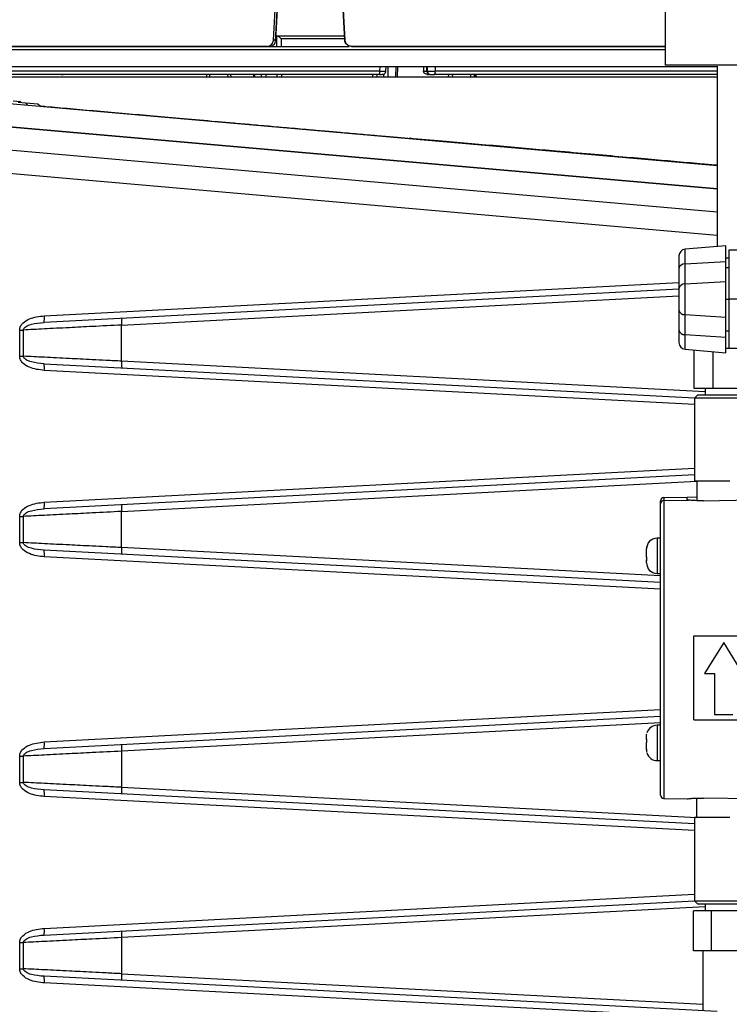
# Model space of a CAD drawing. Header units: inches. Extents: x 0.4 to 16.8, y 0 to 10.8.
# Tile 37 of 102: x 10.155 to 10.68, y 4.078 to 4.806. Entities that reach past the tile are written whole.
import ezdxf

# ---------------------------------------------------------------- set-up
doc = ezdxf.new("R2010")
doc.units = ezdxf.units.IN
doc.header["$MEASUREMENT"] = 0

msp = doc.modelspace()

# ---------------------------------------------------------------- linework, layer by layer
at = {"color": 7, "linetype": 'Continuous'}
for p, q in [((10.63243, 5.52253), (10.63243, 4.77253)), ((10.34267, 4.79108), (10.34505, 4.83096)), ((10.34411, 4.79012), (10.34653, 4.83091)), ((10.34651, 4.83096), (10.34413, 4.79108)), ((10.3933, 4.83096), (10.39541, 4.79104)), ((10.39541, 4.79108), (10.3933, 4.83096)), ((10.39338, 4.83096), (10.39549, 4.79108)), ((10.34413, 4.79108), (10.34267, 4.79108)), ((10.34413, 4.79108), (10.34405, 4.79012)), ((10.34496, 4.79429), (10.39528, 4.79429)), ((10.34523, 4.78641), (10.34515, 4.79429)), ((10.3954, 4.79195), (10.34842, 4.79195)), ((10.34842, 4.79195), (10.34848, 4.78641)), ((10.39549, 4.79108), (10.39541, 4.79108)), ((10.39541, 4.79108), (10.39577, 4.78942)), ((10.39577, 4.78942), (10.39663, 4.7881)), ((10.33778, 4.78641), (10.05197, 4.78641)), ((10.0996, 4.78408), (10.63243, 4.78408)), ((10.34145, 4.78641), (10.34143, 4.78673)), ((10.34178, 4.78686), (10.34181, 4.78641)), ((10.39777, 4.78714), (10.39771, 4.78641)), ((10.39778, 4.78713), (10.39773, 4.78641)), ((10.63243, 4.78641), (10.40041, 4.78641)), ((10.04938, 4.77165), (10.48164, 4.77165)), ((10.42144, 4.76816), (10.12213, 4.76816)), ((10.42144, 4.76816), (10.42153, 4.77169)), ((10.42591, 4.7681), (10.426, 4.77176)), ((10.42764, 4.76397), (10.42753, 4.77165)), ((10.43327, 4.77165), (10.43301, 4.76397)), ((10.43455, 4.76397), (10.43481, 4.77165)), ((10.45372, 4.77165), (10.45377, 4.76825)), ((10.45377, 4.76816), (10.45625, 4.76816)), ((10.45625, 4.76816), (10.45619, 4.77165)), ((10.45645, 4.76816), (10.45625, 4.76816)), ((10.45643, 4.7717), (10.4565, 4.76812)), ((10.46236, 4.77169), (10.46243, 4.76816)), ((10.67149, 4.76816), (10.46243, 4.76816)), ((10.48164, 4.77165), (10.67132, 4.77165)), ((10.88243, 4.77253), (10.63243, 4.77253)), ((10.67094, 4.77169), (10.67094, 4.63857)), ((10.05812, 4.76397), (10.67154, 4.76397)), ((10.29316, 4.76574), (10.29321, 4.76397)), ((10.29528, 4.76574), (10.29533, 4.76397)), ((10.30906, 4.76397), (10.30896, 4.76574)), ((10.311, 4.76574), (10.31109, 4.76397)), ((10.3279, 4.76574), (10.32796, 4.76397)), ((10.32891, 4.76397), (10.32885, 4.76574)), ((10.33349, 4.76574), (10.33348, 4.76397)), ((10.33694, 4.76574), (10.33693, 4.76397)), ((10.34546, 4.76397), (10.34544, 4.76574)), ((10.3487, 4.76574), (10.34872, 4.76397)), ((10.41625, 4.76397), (10.41624, 4.76574)), ((10.41922, 4.76574), (10.41923, 4.76397)), ((10.42443, 4.76397), (10.4244, 4.76603)), ((10.45656, 4.76574), (10.45782, 4.76574)), ((10.45888, 4.76574), (10.45884, 4.76574)), ((10.47225, 4.76397), (10.47233, 4.76574)), ((10.47507, 4.76574), (10.47499, 4.76397)), ((10.48871, 4.76397), (10.48875, 4.76574)), ((10.49149, 4.76397), (10.49153, 4.76574)), ((10.49235, 4.76574), (10.49229, 4.76397)), ((10.49232, 4.76397), (10.49237, 4.76574)), ((10.04729, 4.75291), (10.67094, 4.69835)), ((10.15553, 4.74542), (10.15003, 4.7459)), ((10.15955, 4.74458), (10.15387, 4.74507)), ((10.15611, 4.74488), (10.15553, 4.74542)), ((10.16837, 4.74381), (10.15955, 4.74458)), ((10.15955, 4.74458), (10.16049, 4.74301)), ((10.17004, 4.74218), (10.16837, 4.74381)), ((10.05178, 4.73536), (10.67094, 4.68119)), ((10.67094, 4.68106), (10.05178, 4.73523)), ((10.67094, 4.6639), (10.00356, 4.72229)), ((10.67094, 4.64674), (10.00356, 4.70513)), ((10.67724, 4.63913), (10.64718, 4.6365)), ((10.64718, 4.62567), (10.64718, 4.6365)), ((10.67724, 4.62753), (10.67724, 4.63913)), ((10.64262, 4.63152), (10.64262, 4.62215)), ((10.67724, 4.63009), (10.67962, 4.63009)), ((10.69493, 4.63578), (10.67962, 4.63578)), ((10.67962, 4.63578), (10.67962, 4.59953)), ((10.64262, 4.62215), (10.64262, 4.60734)), ((10.64718, 4.62567), (10.67724, 4.62753)), ((10.64718, 4.61087), (10.64718, 4.62567)), ((10.67724, 4.61273), (10.67724, 4.62753)), ((10.67962, 4.62278), (10.67724, 4.62278)), ((10.64262, 4.60699), (10.17297, 4.58238)), ((10.17314, 4.58729), (10.64262, 4.6119)), ((10.64262, 4.60734), (10.64262, 4.59173)), ((10.64718, 4.61087), (10.67724, 4.61273)), ((10.64718, 4.5882), (10.64718, 4.61087)), ((10.67724, 4.58634), (10.67724, 4.61273)), ((10.23036, 4.58048), (10.64262, 4.60208)), ((10.67724, 4.59953), (10.67962, 4.59953)), ((10.70652, 4.59953), (10.67962, 4.59953)), ((10.67962, 4.59953), (10.67962, 4.56328)), ((10.64262, 4.59173), (10.64262, 4.57692)), ((10.64718, 4.5882), (10.67724, 4.58634)), ((10.64718, 4.5734), (10.64718, 4.5882)), ((10.67724, 4.57154), (10.67724, 4.58634)), ((10.23036, 4.55376), (10.23036, 4.58048)), ((10.15498, 4.55743), (10.15498, 4.57681)), ((10.15498, 4.57681), (10.15772, 4.57681)), ((10.15772, 4.55743), (10.15772, 4.57681)), ((10.64262, 4.57692), (10.64262, 4.56755)), ((10.64718, 4.5734), (10.67724, 4.57154)), ((10.64718, 4.56257), (10.64718, 4.5734)), ((10.67724, 4.57628), (10.67962, 4.57628)), ((10.67724, 4.55994), (10.67724, 4.57154)), ((10.67724, 4.56343), (10.67962, 4.56343)), ((10.67962, 4.56328), (10.69493, 4.56328)), ((10.15498, 4.55743), (10.15772, 4.55743)), ((10.64718, 4.56257), (10.67724, 4.55994)), ((10.65358, 4.56201), (10.65358, 4.5339)), ((10.66763, 4.56078), (10.66763, 4.5339)), ((10.17297, 4.55187), (10.65421, 4.52665)), ((10.66196, 4.53114), (10.23036, 4.55376)), ((10.65408, 4.52175), (10.17314, 4.54695)), ((10.65358, 4.5339), (10.66763, 4.5339)), ((10.65654, 4.52898), (10.65408, 4.52652)), ((10.65654, 4.52898), (10.69493, 4.52898)), ((10.66196, 4.5339), (10.66196, 4.52898)), ((10.66763, 4.5339), (10.69277, 4.5339)), ((10.65408, 4.52652), (10.65408, 4.46501)), ((10.69493, 4.52652), (10.65408, 4.52652)), ((10.65408, 4.4698), (10.17297, 4.44458)), ((10.17314, 4.4495), (10.65408, 4.4747)), ((10.23036, 4.44268), (10.65581, 4.46498)), ((10.65581, 4.46501), (10.65408, 4.46501)), ((10.65581, 4.46501), (10.65581, 4.45068)), ((10.66215, 4.46501), (10.65581, 4.46501)), ((10.68022, 4.46501), (10.66215, 4.46501)), ((10.62898, 4.44827), (10.62898, 4.45053)), ((10.62898, 4.23306), (10.62898, 4.44827)), ((10.6314, 4.45299), (10.64867, 4.45329)), ((10.64867, 4.45313), (10.6314, 4.45283)), ((10.6314, 4.45283), (10.6314, 4.45073)), ((10.6314, 4.45073), (10.64977, 4.45105)), ((10.6314, 4.45073), (10.6314, 4.2306)), ((10.64867, 4.45329), (10.65581, 4.45342)), ((10.64867, 4.4517), (10.64867, 4.45313)), ((10.66076, 4.45063), (10.70493, 4.45131)), ((10.23036, 4.41597), (10.23036, 4.44268)), ((10.15498, 4.41963), (10.15498, 4.43902)), ((10.15498, 4.43902), (10.15772, 4.43902)), ((10.15772, 4.41963), (10.15772, 4.43902)), ((10.15498, 4.41963), (10.15772, 4.41963)), ((10.62898, 4.42293), (10.62652, 4.42293)), ((10.62652, 4.42293), (10.62652, 4.39685)), ((10.62898, 4.39017), (10.17297, 4.41407)), ((10.62898, 4.39508), (10.23036, 4.41597)), ((10.61881, 4.41649), (10.61865, 4.41499)), ((10.61865, 4.41499), (10.61865, 4.41505)), ((10.61865, 4.4091), (10.61865, 4.41405)), ((10.61881, 4.41558), (10.61881, 4.41649)), ((10.62898, 4.38527), (10.17314, 4.40916)), ((10.61881, 4.40844), (10.61865, 4.4091)), ((10.61865, 4.40909), (10.61865, 4.40732)), ((10.61865, 4.40732), (10.61865, 4.40683)), ((10.61865, 4.40472), (10.61865, 4.40683)), ((10.61881, 4.40623), (10.61881, 4.40844)), ((10.62652, 4.39685), (10.62898, 4.39685)), ((10.65359, 4.28869), (10.65359, 4.35074)), ((10.65359, 4.35074), (10.7733, 4.35074)), ((10.67574, 4.34584), (10.66147, 4.32283)), ((10.67574, 4.34579), (10.66147, 4.32298)), ((10.69001, 4.32283), (10.67574, 4.34584)), ((10.67574, 4.34579), (10.67574, 4.34584)), ((10.69001, 4.32298), (10.67574, 4.34579)), ((10.66147, 4.32298), (10.66147, 4.32283)), ((10.66147, 4.32283), (10.66885, 4.32283)), ((10.66885, 4.32283), (10.66885, 4.29274)), ((10.17314, 4.27233), (10.62898, 4.29622)), ((10.17297, 4.26742), (10.62898, 4.29131)), ((10.65359, 4.28869), (10.7733, 4.28869)), ((10.66885, 4.29274), (10.68263, 4.29274)), ((10.62898, 4.28641), (10.23036, 4.26552)), ((10.62898, 4.28464), (10.62652, 4.28464)), ((10.62652, 4.28464), (10.62652, 4.25856)), ((10.61865, 4.27403), (10.61865, 4.27677)), ((10.61881, 4.2744), (10.61865, 4.27403)), ((10.61865, 4.27403), (10.61865, 4.27372)), ((10.61865, 4.27373), (10.61865, 4.27187)), ((10.61881, 4.27209), (10.61881, 4.2744)), ((10.23036, 4.26552), (10.23036, 4.2388)), ((10.61865, 4.26704), (10.61865, 4.27165)), ((10.61881, 4.26544), (10.61865, 4.26704)), ((10.61865, 4.26704), (10.61865, 4.26643)), ((10.61881, 4.26485), (10.61881, 4.26544)), ((10.15498, 4.24247), (10.15498, 4.26185)), ((10.15498, 4.26185), (10.15772, 4.26185)), ((10.15772, 4.24247), (10.15772, 4.26185)), ((10.62652, 4.25856), (10.62898, 4.25856)), ((10.15498, 4.24247), (10.15772, 4.24247)), ((10.65408, 4.21169), (10.17297, 4.23691)), ((10.23036, 4.2388), (10.65581, 4.21651)), ((10.65408, 4.20679), (10.17314, 4.23199)), ((10.6314, 4.2306), (10.64867, 4.2303)), ((10.65581, 4.21648), (10.65581, 4.2308)), ((10.7733, 4.22913), (10.66076, 4.23086)), ((10.65408, 4.21648), (10.65408, 4.15497)), ((10.65581, 4.21648), (10.65408, 4.21648)), ((10.66215, 4.21648), (10.65581, 4.21648)), ((10.68022, 4.21648), (10.66215, 4.21648)), ((10.17314, 4.13454), (10.65408, 4.15974)), ((10.17297, 4.12962), (10.65421, 4.15484)), ((10.66196, 4.15034), (10.23036, 4.12772)), ((10.65408, 4.15497), (10.65654, 4.15251)), ((10.65408, 4.15497), (10.71904, 4.15497)), ((10.71658, 4.15251), (10.65654, 4.15251)), ((10.66196, 4.15251), (10.66196, 4.14758)), ((10.6534, 4.11806), (10.6534, 4.14758)), ((10.66675, 4.14758), (10.6534, 4.14758)), ((10.66675, 4.11806), (10.66675, 4.14758)), ((10.6917, 4.14758), (10.66675, 4.14758)), ((10.23036, 4.12772), (10.23036, 4.10101)), ((10.15498, 4.10467), (10.15498, 4.12406)), ((10.15498, 4.12406), (10.15772, 4.12406)), ((10.15772, 4.10467), (10.15772, 4.12406)), ((10.66675, 4.11806), (10.6534, 4.11806)), ((10.66023, 4.11806), (10.66023, 4.07376)), ((10.6917, 4.11806), (10.66675, 4.11806)), ((10.15498, 4.10467), (10.15772, 4.10467)), ((10.67094, 4.07301), (10.17297, 4.09911)), ((10.23036, 4.10101), (10.66023, 4.07848)), ((10.67094, 4.06811), (10.17314, 4.0942))]:
    msp.add_line(p, q, dxfattribs=at)
at = {"color": 7, "linetype": 'Continuous', "flags": 128}
for points in [[(10.45656, 4.76745), (10.4565, 4.76769), (10.45645, 4.76816)], [(10.45811, 4.76587), (10.45841, 4.76579), (10.45888, 4.76574)]]:
    msp.add_lwpolyline(points, dxfattribs=at)
at = {"color": 7, "linetype": 'Continuous'}
for centre, radius, start, end in [((10.41467, 4.76757), 0.00679, 344.41514, 5.00003), ((10.4587, 4.76819), 0.00245, 180.63908, 269.65119), ((10.45889, 4.7682), 0.00246, 180.99655, 211.06964), ((10.4593, 4.76759), 0.00318, 324.37279, 10.26072), ((10.42329, 4.76792), 0.00218, 270.10131, 296.46973), ((10.15486, 4.7447), 0.000984, 47, 85), ((10.64762, 4.63152), 0.005, 95, 180), ((10.64686, 4.62137), 0.00432, 85.74219, 169.57051), ((10.64686, 4.60656), 0.00432, 85.74219, 169.57051), ((10.15886, 4.58533), 0.01442, 348.18686, 7.81923), ((10.24465, 4.58244), 0.01442, 168.18686, 187.81923), ((10.64686, 4.59251), 0.00432, 190.42949, 274.25781), ((10.64686, 4.5777), 0.00432, 190.42949, 274.25781), ((10.64762, 4.56755), 0.005, 180, 265), ((10.15886, 4.54891), 0.01442, 352.18077, 11.81314), ((10.24465, 4.5518), 0.01442, 172.18077, 191.81314), ((10.15886, 4.44753), 0.01442, 348.18686, 7.81923), ((10.24465, 4.44465), 0.01442, 168.18686, 187.81923), ((10.63145, 4.45053), 0.00246, 91, 180), ((10.63136, 4.45045), 0.00238, 89.07318, 178.03132), ((10.63144, 4.44827), 0.00246, 90.95983, 179.9616), ((10.63499, 4.45291), 0.00359, 178.70893, 181.29107), ((10.62652, 4.41505), 0.00787, 90, 180), ((10.15886, 4.41112), 0.01442, 352.18077, 11.81314), ((10.24465, 4.41401), 0.01442, 172.18077, 191.81314), ((10.62652, 4.40472), 0.00787, 180, 270), ((10.62652, 4.27677), 0.00787, 90, 163.38851), ((10.15886, 4.27037), 0.01442, 348.18686, 7.81923), ((10.24465, 4.26748), 0.01442, 168.18686, 187.81923), ((10.62652, 4.26643), 0.00787, 196.21559, 270), ((10.15886, 4.23395), 0.01442, 352.18077, 11.81314), ((10.24465, 4.23684), 0.01442, 172.18077, 191.81314), ((10.63145, 4.23306), 0.00246, 180, 269), ((10.15886, 4.13257), 0.01442, 348.18686, 7.81923), ((10.24465, 4.12969), 0.01442, 168.18686, 187.81923), ((10.15886, 4.09616), 0.01442, 352.18077, 11.81314), ((10.24465, 4.09905), 0.01442, 172.18077, 191.81314)]:
    msp.add_arc(centre, radius, start, end, dxfattribs=at)
for points, knots in [([(10.33778, 4.78641), (10.33832, 4.78647), (10.33941, 4.78658), (10.34088, 4.78742), (10.34199, 4.78867), (10.34255, 4.78997), (10.34264, 4.7908), (10.34267, 4.79108)], [0, 0, 0, 0, 0.221505, 0.443006, 0.664643, 0.886682, 1, 1, 1, 1]), ([(10.33982, 4.78641), (10.34016, 4.78643), (10.34085, 4.78648), (10.34176, 4.78681), (10.34255, 4.7873), (10.34339, 4.78813), (10.34407, 4.7894), (10.34411, 4.79052), (10.34413, 4.79108)], [0, 0, 0, 0, 0.122266, 0.250515, 0.36963, 0.500727, 0.749433, 1, 1, 1, 1]), ([(10.34515, 4.79429), (10.34526, 4.79427), (10.34548, 4.79424), (10.34589, 4.79407), (10.34636, 4.79381), (10.34698, 4.79337), (10.34771, 4.79275), (10.34819, 4.79222), (10.34842, 4.79195)], [0, 0, 0, 0, 0.10908, 0.227086, 0.356858, 0.500464, 0.749604, 1, 1, 1, 1]), ([(10.40041, 4.78641), (10.39986, 4.78647), (10.39875, 4.78658), (10.39728, 4.78742), (10.39616, 4.78867), (10.39561, 4.78997), (10.39552, 4.7908), (10.39549, 4.79108)], [0, 0, 0, 0, 0.221505, 0.443006, 0.664643, 0.886682, 1, 1, 1, 1]), ([(10.10258, 4.78641), (10.10958, 4.78641), (10.12375, 4.78641), (10.14979, 4.78641), (10.17961, 4.78641), (10.21325, 4.78641), (10.25013, 4.78641), (10.2894, 4.78641), (10.33024, 4.78641), (10.36693, 4.78641), (10.38978, 4.78641), (10.39869, 4.78641)], [0, 0, 0, 0, 0.1080393, 0.2188207, 0.3321741, 0.4493616, 0.5676744, 0.6868875, 0.8060943, 0.924407, 1, 1, 1, 1]), ([(10.40041, 4.78641), (10.40473, 4.78641), (10.42241, 4.78641), (10.45297, 4.78641), (10.49109, 4.78641), (10.52731, 4.78641), (10.56189, 4.78641), (10.59458, 4.78641), (10.61837, 4.78641), (10.62994, 4.78641), (10.63243, 4.78641)], [0, 0, 0, 0, 0.0501613, 0.2049779, 0.3562974, 0.5038669, 0.6514275, 0.8027468, 0.9575725, 1, 1, 1, 1]), ([(10.42122, 4.76574), (10.42146, 4.76575), (10.42196, 4.76575), (10.42272, 4.76578), (10.42342, 4.76583), (10.42417, 4.76593), (10.42474, 4.76608), (10.42506, 4.76632), (10.42525, 4.76658), (10.42535, 4.76672), (10.42542, 4.76683), (10.42549, 4.76693), (10.42558, 4.76708), (10.42574, 4.76737), (10.4259, 4.76774), (10.42589, 4.768), (10.42589, 4.76814)], [0, 0, 0, 0, 0.091389, 0.187489, 0.285825, 0.382612, 0.554715, 0.674859, 0.715901, 0.733124, 0.749045, 0.76448, 0.7802, 0.814543, 0.899603, 1, 1, 1, 1]), ([(10.42144, 4.76816), (10.42182, 4.76816), (10.42256, 4.76815), (10.4236, 4.76814), (10.42449, 4.76813), (10.42521, 4.76813), (10.42569, 4.76813), (10.42593, 4.76814), (10.42592, 4.76815), (10.4257, 4.76816), (10.42559, 4.76816)], [0, 0, 0, 0, 0.125557, 0.250366, 0.375621, 0.500499, 0.625351, 0.750079, 0.875028, 1, 1, 1, 1]), ([(10.45377, 4.76816), (10.45377, 4.76818), (10.45377, 4.7682), (10.45377, 4.76823), (10.45377, 4.76825)], [0, 0, 0, 0, 0.499996, 1, 1, 1, 1]), ([(10.45656, 4.76574), (10.45625, 4.76577), (10.45562, 4.76582), (10.45486, 4.76621), (10.45433, 4.76669), (10.45402, 4.76715), (10.45382, 4.76765), (10.45379, 4.76799), (10.45377, 4.76816)], [0, 0, 0, 0, 0.249693, 0.499371, 0.643025, 0.772567, 0.890471, 1, 1, 1, 1]), ([(10.4565, 4.76815), (10.4565, 4.76815), (10.45653, 4.76815), (10.45681, 4.76814), (10.45736, 4.76813), (10.45815, 4.76813), (10.4591, 4.76813), (10.46017, 4.76814), (10.46131, 4.76815), (10.46206, 4.76816), (10.46243, 4.76816)], [0, 0, 0, 0, 0.001079, 0.143654, 0.286739, 0.429394, 0.572019, 0.714503, 0.857239, 1, 1, 1, 1]), ([(10.45652, 4.76815), (10.45653, 4.76791), (10.45654, 4.76741), (10.45689, 4.76671), (10.45744, 4.76614), (10.45795, 4.76594), (10.4582, 4.76584)], [0, 0, 0, 0, 0.239832, 0.494203, 0.751852, 1, 1, 1, 1]), ([(10.42122, 4.76574), (10.41181, 4.76574), (10.39285, 4.76574), (10.36413, 4.76574), (10.33028, 4.76574), (10.29186, 4.76574), (10.255, 4.76574), (10.22459, 4.76574), (10.20016, 4.76574), (10.1777, 4.76574), (10.15747, 4.76574), (10.13942, 4.76574), (10.12927, 4.76574), (10.12424, 4.76574)], [0, 0, 0, 0, 0.0804363, 0.1621244, 0.2449924, 0.3718078, 0.499939, 0.5853815, 0.6704368, 0.7550076, 0.8378689, 0.9195604, 1, 1, 1, 1]), ([(10.18599, 4.76574), (10.18598, 4.76574), (10.18594, 4.76574), (10.18605, 4.76574), (10.18629, 4.76574), (10.18662, 4.76574), (10.18693, 4.76574), (10.18708, 4.76574)], [0, 0, 0, 0, 0.198242, 0.397298, 0.598119, 0.800144, 1, 1, 1, 1]), ([(10.45888, 4.76574), (10.45889, 4.76574), (10.45889, 4.76574), (10.45907, 4.76574), (10.45936, 4.76574), (10.45975, 4.76574), (10.46022, 4.76574), (10.46076, 4.76574), (10.46132, 4.76574), (10.4617, 4.76574), (10.46189, 4.76574)], [0, 0, 0, 0, 0.124932, 0.250861, 0.376941, 0.500457, 0.624481, 0.749604, 0.875478, 1, 1, 1, 1]), ([(10.67094, 4.76574), (10.66973, 4.76574), (10.66215, 4.76574), (10.6438, 4.76574), (10.61784, 4.76574), (10.59187, 4.76574), (10.56791, 4.76574), (10.5426, 4.76574), (10.51631, 4.76574), (10.48944, 4.76574), (10.47102, 4.76574), (10.46189, 4.76574)], [0, 0, 0, 0, 0.030724, 0.193529, 0.358024, 0.467714, 0.576908, 0.68548, 0.791857, 0.896732, 1, 1, 1, 1]), ([(10.16975, 4.74245), (10.17129, 4.74232), (10.17845, 4.74169), (10.19256, 4.74045), (10.21221, 4.73873), (10.23276, 4.73693), (10.25412, 4.73506), (10.27638, 4.7331), (10.29593, 4.73139), (10.31231, 4.72995), (10.32527, 4.72882), (10.33944, 4.72757), (10.35484, 4.72622), (10.36554, 4.72529), (10.37108, 4.7248), (10.37108, 4.7248), (10.37108, 4.7248), (10.37109, 4.7248), (10.37109, 4.7248), (10.37109, 4.7248), (10.37111, 4.7248), (10.37113, 4.7248), (10.37118, 4.72479), (10.37128, 4.72478), (10.37157, 4.72476), (10.37248, 4.72468), (10.37567, 4.7244), (10.38236, 4.72381), (10.39345, 4.72284), (10.40457, 4.72187), (10.41419, 4.72102), (10.42083, 4.72044), (10.42705, 4.71989), (10.43285, 4.71939), (10.43824, 4.71891), (10.44168, 4.71861), (10.44334, 4.71847)], [0, 0, 0, 0, 0.0213892, 0.0998397, 0.1810801, 0.2651149, 0.3420521, 0.423678, 0.5099976, 0.5512279, 0.5962806, 0.6451575, 0.6978609, 0.754393, 0.7543953, 0.7543971, 0.7544003, 0.7544061, 0.7544165, 0.7544354, 0.7544706, 0.7545374, 0.7546695, 0.7549465, 0.7555718, 0.7576161, 0.7643015, 0.7880606, 0.8256733, 0.8771445, 0.9010998, 0.9236638, 0.9448362, 0.9646166, 0.9830046, 1, 1, 1, 1]), ([(10.44334, 4.71873), (10.44334, 4.71867), (10.44334, 4.71856), (10.44334, 4.71842), (10.44333, 4.71832), (10.44333, 4.71827), (10.44333, 4.71827), (10.44333, 4.71827)], [0, 0, 0, 0, 0.220651, 0.441319, 0.661806, 0.883762, 1, 1, 1, 1]), ([(10.44334, 4.71873), (10.45143, 4.71802), (10.46685, 4.71667), (10.48922, 4.71471), (10.51072, 4.71282), (10.53155, 4.711), (10.55407, 4.70902), (10.57737, 4.70699), (10.601, 4.70492), (10.62235, 4.70304), (10.64215, 4.70131), (10.65845, 4.69988), (10.66746, 4.69909), (10.67094, 4.69879)], [0, 0, 0, 0, 0.0892524, 0.1703272, 0.2514932, 0.3355214, 0.415057, 0.523936, 0.6289719, 0.7301605, 0.8274984, 0.9335157, 1, 1, 1, 1]), ([(10.15498, 4.57681), (10.15502, 4.57728), (10.15509, 4.57824), (10.15579, 4.58003), (10.15785, 4.58271), (10.16369, 4.5862), (10.16936, 4.58685), (10.17314, 4.58729)], [0, 0, 0, 0, 0.061616, 0.12581, 0.251482, 0.501132, 1, 1, 1, 1]), ([(10.15772, 4.57681), (10.15775, 4.57706), (10.15783, 4.57757), (10.15848, 4.57852), (10.16031, 4.57994), (10.16523, 4.58172), (10.16981, 4.58211), (10.17297, 4.58238)], [0, 0, 0, 0, 0.040934, 0.086233, 0.191746, 0.440502, 1, 1, 1, 1]), ([(10.23036, 4.58048), (10.22307, 4.58011), (10.20987, 4.57945), (10.19387, 4.57864), (10.18216, 4.57805), (10.17328, 4.5776), (10.16512, 4.57719), (10.16015, 4.57694), (10.15772, 4.57681)], [0, 0, 0, 0, 0.275932, 0.499877, 0.632799, 0.76046, 0.88286, 1, 1, 1, 1]), ([(10.17314, 4.54695), (10.16937, 4.54739), (10.16369, 4.54804), (10.15785, 4.55153), (10.15579, 4.55421), (10.15509, 4.556), (10.15502, 4.55696), (10.15498, 4.55743)], [0, 0, 0, 0, 0.498346, 0.748463, 0.874158, 0.938313, 1, 1, 1, 1]), ([(10.23036, 4.55376), (10.22654, 4.55396), (10.21923, 4.55432), (10.20897, 4.55484), (10.1999, 4.5553), (10.18785, 4.55591), (10.17334, 4.55664), (10.16277, 4.55717), (10.15772, 4.55743)], [0, 0, 0, 0, 0.144597, 0.276171, 0.394722, 0.500247, 0.76062, 1, 1, 1, 1]), ([(10.17297, 4.55187), (10.16981, 4.55214), (10.16524, 4.55252), (10.16031, 4.5543), (10.15848, 4.55572), (10.15783, 4.55667), (10.15775, 4.55718), (10.15772, 4.55743)], [0, 0, 0, 0, 0.55893, 0.808186, 0.913722, 0.958952, 1, 1, 1, 1]), ([(10.15498, 4.43902), (10.15502, 4.43949), (10.15509, 4.44044), (10.15579, 4.44224), (10.15785, 4.44491), (10.16369, 4.4484), (10.16936, 4.44906), (10.17314, 4.4495)], [0, 0, 0, 0, 0.061616, 0.12581, 0.251482, 0.501132, 1, 1, 1, 1]), ([(10.64977, 4.45105), (10.64932, 4.45114), (10.64873, 4.45127), (10.64868, 4.45161), (10.64867, 4.4517)], [0, 0, 0, 0, 0.74121, 1, 1, 1, 1]), ([(10.66076, 4.45063), (10.65938, 4.45062), (10.65663, 4.45061), (10.65301, 4.45078), (10.65082, 4.45095), (10.64999, 4.45103), (10.64977, 4.45105)], [0, 0, 0, 0, 0.297308, 0.594577, 0.89292, 1, 1, 1, 1]), ([(10.15772, 4.43902), (10.15775, 4.43926), (10.15783, 4.43978), (10.15848, 4.44073), (10.16031, 4.44214), (10.16523, 4.44392), (10.16981, 4.44431), (10.17297, 4.44458)], [0, 0, 0, 0, 0.040934, 0.086233, 0.191746, 0.440502, 1, 1, 1, 1]), ([(10.23036, 4.44268), (10.22307, 4.44232), (10.20987, 4.44165), (10.19387, 4.44084), (10.18216, 4.44025), (10.17328, 4.4398), (10.16512, 4.43939), (10.16015, 4.43914), (10.15772, 4.43902)], [0, 0, 0, 0, 0.275932, 0.499877, 0.632799, 0.76046, 0.88286, 1, 1, 1, 1]), ([(10.17314, 4.40916), (10.16937, 4.40959), (10.16369, 4.41025), (10.15785, 4.41374), (10.15579, 4.41641), (10.15509, 4.41821), (10.15502, 4.41916), (10.15498, 4.41963)], [0, 0, 0, 0, 0.498346, 0.748463, 0.874158, 0.938313, 1, 1, 1, 1]), ([(10.23036, 4.41597), (10.22654, 4.41616), (10.21923, 4.41653), (10.20897, 4.41705), (10.1999, 4.4175), (10.18785, 4.41811), (10.17334, 4.41884), (10.16277, 4.41938), (10.15772, 4.41963)], [0, 0, 0, 0, 0.144597, 0.276171, 0.394722, 0.500247, 0.76062, 1, 1, 1, 1]), ([(10.17297, 4.41407), (10.16981, 4.41434), (10.16524, 4.41473), (10.16031, 4.41651), (10.15848, 4.41792), (10.15783, 4.41887), (10.15775, 4.41939), (10.15772, 4.41963)], [0, 0, 0, 0, 0.55893, 0.8081862, 0.9137219, 0.9589521, 1, 1, 1, 1]), ([(10.61865, 4.41405), (10.61865, 4.41423), (10.61866, 4.41474), (10.61875, 4.41525), (10.61881, 4.41558)], [0, 0, 0, 0, 0.346586, 1, 1, 1, 1]), ([(10.61865, 4.40683), (10.61865, 4.40676), (10.61866, 4.40655), (10.61875, 4.40636), (10.61881, 4.40623)], [0, 0, 0, 0, 0.346586, 1, 1, 1, 1]), ([(10.15498, 4.26185), (10.15502, 4.26232), (10.15509, 4.26328), (10.15579, 4.26507), (10.15785, 4.26775), (10.16369, 4.27124), (10.16936, 4.27189), (10.17314, 4.27233)], [0, 0, 0, 0, 0.061616, 0.12581, 0.251482, 0.501132, 1, 1, 1, 1]), ([(10.61865, 4.27677), (10.61865, 4.27695), (10.61866, 4.27748), (10.61875, 4.27801), (10.61881, 4.27835)], [0, 0, 0, 0, 0.346586, 1, 1, 1, 1]), ([(10.61865, 4.27165), (10.61865, 4.2717), (10.61866, 4.27183), (10.61875, 4.27199), (10.61881, 4.27209)], [0, 0, 0, 0, 0.3465857, 1, 1, 1, 1]), ([(10.15772, 4.26185), (10.15775, 4.2621), (10.15783, 4.26261), (10.15848, 4.26356), (10.16031, 4.26498), (10.16523, 4.26676), (10.16981, 4.26715), (10.17297, 4.26742)], [0, 0, 0, 0, 0.0409344, 0.0862334, 0.1917461, 0.4405017, 1, 1, 1, 1]), ([(10.23036, 4.26552), (10.22307, 4.26515), (10.20987, 4.26449), (10.19387, 4.26368), (10.18216, 4.26309), (10.17328, 4.26264), (10.16512, 4.26223), (10.16015, 4.26198), (10.15772, 4.26185)], [0, 0, 0, 0, 0.275932, 0.499877, 0.632799, 0.76046, 0.88286, 1, 1, 1, 1]), ([(10.61865, 4.26643), (10.61865, 4.26625), (10.61866, 4.26572), (10.61875, 4.26519), (10.61881, 4.26485)], [0, 0, 0, 0, 0.346586, 1, 1, 1, 1]), ([(10.17314, 4.23199), (10.16937, 4.23243), (10.16369, 4.23308), (10.15785, 4.23657), (10.15579, 4.23925), (10.15509, 4.24104), (10.15502, 4.242), (10.15498, 4.24247)], [0, 0, 0, 0, 0.498346, 0.748463, 0.874158, 0.938313, 1, 1, 1, 1]), ([(10.23036, 4.2388), (10.22654, 4.239), (10.21923, 4.23936), (10.20897, 4.23988), (10.1999, 4.24034), (10.18785, 4.24095), (10.17334, 4.24168), (10.16277, 4.24221), (10.15772, 4.24247)], [0, 0, 0, 0, 0.144597, 0.276171, 0.394722, 0.500247, 0.76062, 1, 1, 1, 1]), ([(10.17297, 4.23691), (10.16981, 4.23717), (10.16524, 4.23756), (10.16031, 4.23934), (10.15848, 4.24076), (10.15783, 4.24171), (10.15775, 4.24222), (10.15772, 4.24247)], [0, 0, 0, 0, 0.55893, 0.808186, 0.913722, 0.958952, 1, 1, 1, 1]), ([(10.64867, 4.23031), (10.64881, 4.23033), (10.64908, 4.23037), (10.65119, 4.23057), (10.6543, 4.23078), (10.6577, 4.23088), (10.65992, 4.23087), (10.66076, 4.23086)], [0, 0, 0, 0, 0.216566, 0.433106, 0.650295, 0.867646, 1, 1, 1, 1]), ([(10.15498, 4.12406), (10.15502, 4.12453), (10.15509, 4.12548), (10.15579, 4.12728), (10.15785, 4.12995), (10.16369, 4.13344), (10.16936, 4.1341), (10.17314, 4.13454)], [0, 0, 0, 0, 0.061616, 0.12581, 0.251482, 0.501132, 1, 1, 1, 1]), ([(10.15772, 4.12406), (10.15775, 4.1243), (10.15783, 4.12482), (10.15848, 4.12577), (10.16031, 4.12718), (10.16523, 4.12896), (10.16981, 4.12935), (10.17297, 4.12962)], [0, 0, 0, 0, 0.040934, 0.086233, 0.191746, 0.440502, 1, 1, 1, 1]), ([(10.23036, 4.12772), (10.22307, 4.12736), (10.20987, 4.12669), (10.19387, 4.12588), (10.18216, 4.12529), (10.17328, 4.12484), (10.16512, 4.12443), (10.16015, 4.12418), (10.15772, 4.12406)], [0, 0, 0, 0, 0.275932, 0.499877, 0.632799, 0.76046, 0.88286, 1, 1, 1, 1]), ([(10.17314, 4.0942), (10.16937, 4.09463), (10.16369, 4.09529), (10.15785, 4.09878), (10.15579, 4.10145), (10.15509, 4.10325), (10.15502, 4.1042), (10.15498, 4.10467)], [0, 0, 0, 0, 0.498346, 0.748463, 0.874158, 0.938313, 1, 1, 1, 1]), ([(10.23036, 4.10101), (10.22654, 4.1012), (10.21923, 4.10157), (10.20897, 4.10209), (10.1999, 4.10254), (10.18785, 4.10315), (10.17334, 4.10388), (10.16277, 4.10442), (10.15772, 4.10467)], [0, 0, 0, 0, 0.144597, 0.276171, 0.394722, 0.500247, 0.76062, 1, 1, 1, 1]), ([(10.17297, 4.09911), (10.16981, 4.09938), (10.16524, 4.09977), (10.16031, 4.10155), (10.15848, 4.10296), (10.15783, 4.10391), (10.15775, 4.10443), (10.15772, 4.10467)], [0, 0, 0, 0, 0.55893, 0.808186, 0.913722, 0.958952, 1, 1, 1, 1])]:
    msp.add_open_spline(points, degree=3, knots=knots, dxfattribs=at)

doc.saveas('drawing.dxf')
